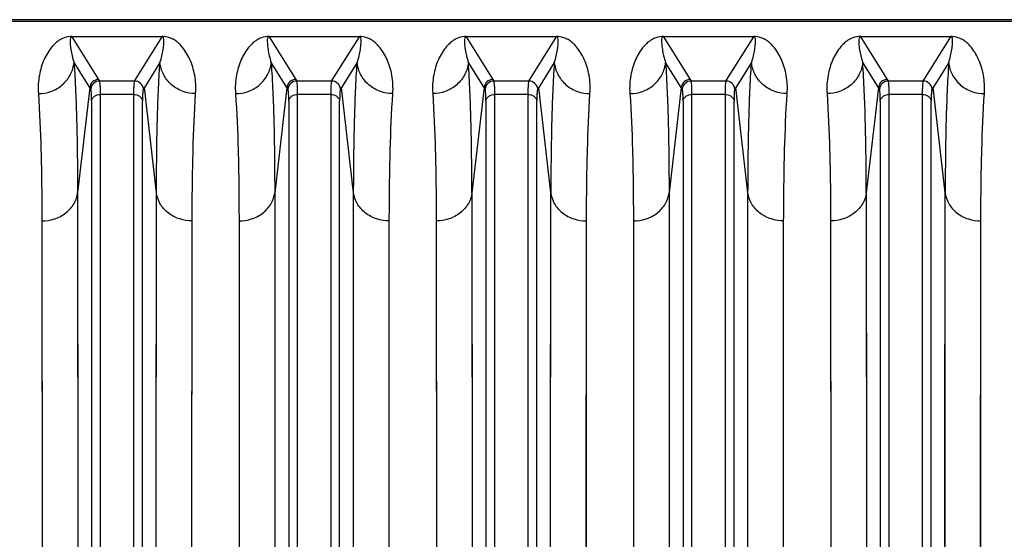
# Model space of a CAD drawing. Extents: x -1529 to 1181, y 8 to 1701.
# Tile 49 of 74: x -664 to -555, y 1605 to 1663. Entities that reach past the tile are written whole.
import ezdxf

# ---------------------------------------------------------------- set-up
doc = ezdxf.new("R2010")
doc.units = 0
doc.header["$LTSCALE"] = 65.395
doc.layers.get('0').update_dxf_attribs({"linetype": 'CONTINUOUS'})

msp = doc.modelspace()

# ---------------------------------------------------------------- linework, layer by layer
at = {"color": 6, "linetype": 'CONTINUOUS'}
msp.add_line((-702.17, 1662.99), (-414.57, 1662.99), dxfattribs=at)
at = {"color": 9, "linetype": 'CONTINUOUS'}
for p, q in [((-414.57, 1662.78), (-702.17, 1662.78)), ((-658.61, 1661.08), (-655.63, 1656.32)), ((-651.52, 1656.32), (-648.53, 1661.08)), ((-636.61, 1661.08), (-633.63, 1656.32)), ((-629.52, 1656.32), (-626.53, 1661.08)), ((-614.61, 1661.08), (-611.63, 1656.32)), ((-607.52, 1656.32), (-604.53, 1661.08)), ((-592.61, 1661.08), (-589.63, 1656.32)), ((-585.52, 1656.32), (-582.53, 1661.08)), ((-570.61, 1661.08), (-567.63, 1656.32)), ((-563.52, 1656.32), (-560.53, 1661.08)), ((-656.62, 1655.41), (-658.37, 1658.19)), ((-648.78, 1658.19), (-650.52, 1655.41)), ((-634.62, 1655.41), (-636.37, 1658.19)), ((-626.78, 1658.19), (-628.52, 1655.41)), ((-612.62, 1655.41), (-614.37, 1658.19)), ((-604.78, 1658.19), (-606.52, 1655.41)), ((-590.62, 1655.41), (-592.37, 1658.19)), ((-582.78, 1658.19), (-584.52, 1655.41)), ((-568.62, 1655.41), (-570.37, 1658.19)), ((-560.78, 1658.19), (-562.52, 1655.41)), ((-655.63, 1656.32), (-655.52, 1656.14)), ((-651.63, 1656.14), (-655.52, 1656.14)), ((-651.63, 1656.14), (-651.52, 1656.32)), ((-633.63, 1656.32), (-633.52, 1656.14)), ((-629.63, 1656.14), (-633.52, 1656.14)), ((-629.63, 1656.14), (-629.52, 1656.32)), ((-611.63, 1656.32), (-611.52, 1656.14)), ((-607.63, 1656.14), (-611.52, 1656.14)), ((-607.63, 1656.14), (-607.52, 1656.32)), ((-589.63, 1656.32), (-589.52, 1656.14)), ((-585.63, 1656.14), (-589.52, 1656.14)), ((-585.63, 1656.14), (-585.52, 1656.32)), ((-567.63, 1656.32), (-567.52, 1656.14)), ((-563.63, 1656.14), (-567.52, 1656.14)), ((-563.63, 1656.14), (-563.52, 1656.32)), ((-656.62, 1655.41), (-657.98, 1643.66)), ((-655.42, 1554.48), (-655.42, 1654.65)), ((-651.73, 1654.65), (-655.42, 1654.65)), ((-651.73, 1654.65), (-651.73, 1554.48)), ((-649.17, 1643.66), (-650.52, 1655.41)), ((-634.62, 1655.41), (-635.98, 1643.66)), ((-633.42, 1554.48), (-633.42, 1654.65)), ((-629.73, 1654.65), (-633.42, 1654.65)), ((-629.73, 1654.65), (-629.73, 1554.48)), ((-627.17, 1643.66), (-628.52, 1655.41)), ((-612.62, 1655.41), (-613.98, 1643.66)), ((-611.42, 1554.48), (-611.42, 1654.65)), ((-607.73, 1654.65), (-611.42, 1654.65)), ((-607.73, 1654.65), (-607.73, 1554.48)), ((-605.17, 1643.66), (-606.52, 1655.41)), ((-590.62, 1655.41), (-591.98, 1643.66)), ((-589.42, 1554.48), (-589.42, 1654.65)), ((-585.73, 1654.65), (-589.42, 1654.65)), ((-585.73, 1654.65), (-585.73, 1554.48)), ((-583.17, 1643.66), (-584.52, 1655.41)), ((-568.62, 1655.41), (-569.98, 1643.66)), ((-567.42, 1554.48), (-567.42, 1654.65)), ((-563.73, 1654.65), (-567.42, 1654.65)), ((-563.73, 1654.65), (-563.73, 1554.48)), ((-561.17, 1643.66), (-562.52, 1655.41)), ((-656.41, 1653.89), (-656.41, 1554.19)), ((-650.73, 1554.19), (-650.73, 1653.89)), ((-634.41, 1653.89), (-634.41, 1554.19)), ((-628.73, 1554.19), (-628.73, 1653.89)), ((-612.41, 1653.89), (-612.41, 1554.19)), ((-606.73, 1554.19), (-606.73, 1653.89)), ((-590.41, 1653.89), (-590.41, 1554.19)), ((-584.73, 1554.19), (-584.73, 1653.89)), ((-568.41, 1653.89), (-568.41, 1554.19)), ((-562.73, 1554.19), (-562.73, 1653.89)), ((-657.98, 1643.66), (-657.97, 1633.91)), ((-657.98, 1643.66), (-657.93, 1548.12)), ((-649.21, 1548.12), (-649.17, 1643.66)), ((-649.18, 1633.9), (-649.17, 1643.66)), ((-635.98, 1643.66), (-635.97, 1633.91)), ((-635.98, 1643.66), (-635.93, 1548.12)), ((-627.21, 1548.12), (-627.17, 1643.66)), ((-627.18, 1633.9), (-627.17, 1643.66)), ((-613.98, 1643.66), (-613.97, 1633.91)), ((-613.98, 1643.66), (-613.93, 1548.12)), ((-605.21, 1548.12), (-605.17, 1643.66)), ((-605.18, 1633.9), (-605.17, 1643.66)), ((-591.98, 1643.66), (-591.97, 1633.91)), ((-591.98, 1643.66), (-591.93, 1548.12)), ((-583.21, 1548.12), (-583.17, 1643.66)), ((-583.18, 1633.9), (-583.17, 1643.66)), ((-569.98, 1643.66), (-569.93, 1548.12)), ((-561.21, 1548.12), (-561.17, 1643.66)), ((-561.18, 1633.9), (-561.17, 1643.66)), ((-569.97, 1636.49), (-569.96, 1619.58)), ((-657.97, 1633.91), (-657.96, 1619.58)), ((-649.19, 1619.58), (-649.18, 1633.9)), ((-635.97, 1633.91), (-635.96, 1619.58)), ((-627.19, 1619.58), (-627.18, 1633.9)), ((-613.97, 1633.91), (-613.96, 1619.58)), ((-605.19, 1619.58), (-605.18, 1633.9)), ((-591.97, 1633.91), (-591.96, 1619.58)), ((-583.19, 1619.58), (-583.18, 1633.9)), ((-561.19, 1619.58), (-561.18, 1633.9)), ((-657.96, 1619.58), (-657.95, 1599.59)), ((-649.2, 1595.99), (-649.19, 1619.58)), ((-635.96, 1619.58), (-635.95, 1599.59)), ((-627.2, 1595.99), (-627.19, 1619.58)), ((-613.96, 1619.58), (-613.95, 1599.59)), ((-605.2, 1595.99), (-605.19, 1619.58)), ((-591.96, 1619.58), (-591.95, 1599.59)), ((-583.2, 1595.99), (-583.19, 1619.58)), ((-569.96, 1619.58), (-569.95, 1599.59)), ((-561.2, 1595.99), (-561.19, 1619.58))]:
    msp.add_line(p, q, dxfattribs=at)
at = {"color": 2, "linetype": 'CONTINUOUS'}
for p, q in [((-658.61, 1661.08), (-658.61, 1661.11)), ((-648.53, 1661.08), (-658.61, 1661.08)), ((-648.53, 1661.11), (-648.53, 1661.08)), ((-636.61, 1661.08), (-636.61, 1661.11)), ((-626.53, 1661.08), (-636.61, 1661.08)), ((-626.53, 1661.11), (-626.53, 1661.08)), ((-614.61, 1661.08), (-614.61, 1661.11)), ((-604.53, 1661.08), (-614.61, 1661.08)), ((-604.53, 1661.11), (-604.53, 1661.08)), ((-592.61, 1661.08), (-592.61, 1661.11)), ((-582.53, 1661.08), (-592.61, 1661.08)), ((-582.53, 1661.11), (-582.53, 1661.08)), ((-570.61, 1661.08), (-570.61, 1661.11)), ((-560.53, 1661.08), (-570.61, 1661.08)), ((-560.53, 1661.11), (-560.53, 1661.08)), ((-661.96, 1640.53), (-661.95, 1628.35)), ((-661.96, 1640.53), (-661.91, 1546.97)), ((-645.23, 1546.97), (-645.19, 1640.53)), ((-639.96, 1640.53), (-639.95, 1628.35)), ((-639.96, 1640.53), (-639.91, 1546.97)), ((-623.23, 1546.97), (-623.19, 1640.53)), ((-617.96, 1640.53), (-617.95, 1628.35)), ((-617.96, 1640.53), (-617.91, 1546.97)), ((-601.23, 1546.97), (-601.19, 1640.53)), ((-595.96, 1640.53), (-595.95, 1628.35)), ((-595.96, 1640.53), (-595.91, 1546.97)), ((-579.23, 1546.97), (-579.19, 1640.53)), ((-573.96, 1640.53), (-573.95, 1628.35)), ((-573.96, 1640.53), (-573.91, 1546.97)), ((-557.23, 1546.97), (-557.19, 1640.53)), ((-661.95, 1628.35), (-661.94, 1616.95)), ((-645.21, 1613.89), (-645.2, 1628.35)), ((-639.95, 1628.35), (-639.94, 1616.95)), ((-623.21, 1613.89), (-623.2, 1628.35)), ((-617.95, 1628.35), (-617.94, 1616.95)), ((-601.21, 1613.89), (-601.2, 1628.35)), ((-595.95, 1628.35), (-595.94, 1616.95)), ((-579.21, 1613.89), (-579.2, 1628.35)), ((-573.95, 1628.35), (-573.94, 1616.95)), ((-557.21, 1613.89), (-557.2, 1628.35)), ((-661.94, 1616.95), (-661.93, 1597.38)), ((-639.94, 1616.95), (-639.93, 1597.38)), ((-617.94, 1616.95), (-617.93, 1597.38)), ((-595.94, 1616.95), (-595.93, 1597.38)), ((-573.94, 1616.95), (-573.93, 1597.38)), ((-645.22, 1590.26), (-645.21, 1613.89)), ((-623.22, 1590.26), (-623.21, 1613.89)), ((-601.22, 1590.26), (-601.21, 1613.89)), ((-579.22, 1590.26), (-579.21, 1613.89)), ((-557.22, 1590.26), (-557.21, 1613.89))]:
    msp.add_line(p, q, dxfattribs=at)
at = {"color": 9, "linetype": 'CONTINUOUS'}
msp.add_lwpolyline([(-569.98, 1643.66), (-569.97, 1641.37), (-569.97, 1638.98), (-569.97, 1636.49)], dxfattribs=at)
at = {"color": 2, "linetype": 'CONTINUOUS'}
for points in [[(-645.2, 1628.35), (-645.19, 1638.29), (-645.19, 1640.53)], [(-623.2, 1628.35), (-623.19, 1638.29), (-623.19, 1640.53)], [(-601.2, 1628.35), (-601.19, 1638.29), (-601.19, 1640.53)], [(-579.2, 1628.35), (-579.19, 1638.29), (-579.19, 1640.53)], [(-557.2, 1628.35), (-557.19, 1638.29), (-557.19, 1640.53)]]:
    msp.add_lwpolyline(points, dxfattribs=at)
for centre, radius, start, end in [((-658.62, 1658.61), 2.5, 91.9782, 94.2312), ((-658.61, 1658.33), 2.79, 90.0566, 91.9337), ((-636.62, 1658.61), 2.5, 91.9782, 94.2312), ((-636.61, 1658.33), 2.79, 90.0566, 91.9337), ((-614.61, 1658.54), 2.57, 92.1616, 94.2943), ((-614.62, 1658.63), 2.48, 89.9376, 92.1997), ((-592.62, 1658.61), 2.5, 91.9782, 94.2312), ((-592.61, 1658.33), 2.79, 90.0566, 91.9337), ((-570.61, 1658.54), 2.57, 92.1616, 94.2943), ((-570.62, 1658.63), 2.48, 89.9376, 92.1997)]:
    msp.add_arc(centre, radius, start, end, dxfattribs=at)
at = {"color": 6, "linetype": 'CONTINUOUS'}
for centre in [(-655.62, 1655.32), (-633.62, 1655.32), (-611.62, 1655.32), (-589.62, 1655.32), (-567.62, 1655.32)]:
    msp.add_arc(centre, 1, 90.167, 174.8093, dxfattribs=at)
at = {"color": 9, "linetype": 'CONTINUOUS'}
for centre, radius, start, end in [((-655.51, 1655.14), 1, 90.1787, 174.8411), ((-651.63, 1655.14), 1, 5.1589, 89.8213), ((-633.51, 1655.14), 1, 90.1787, 174.8411), ((-629.63, 1655.14), 1, 5.1589, 89.8213), ((-611.51, 1655.14), 1, 90.1787, 174.8411), ((-607.63, 1655.14), 1, 5.1589, 89.8213), ((-589.51, 1655.14), 1, 90.1787, 174.8411), ((-585.63, 1655.14), 1, 5.1589, 89.8213), ((-567.51, 1655.14), 1, 90.1787, 174.8411), ((-563.63, 1655.14), 1, 5.1589, 89.8213), ((-622.15, 1677.09), 40.73, 212.166, 212.4582), ((-684.99, 1677.09), 40.72, 327.5417, 327.834), ((-600.15, 1677.09), 40.73, 212.166, 212.4582), ((-662.99, 1677.09), 40.72, 327.5417, 327.834), ((-578.15, 1677.09), 40.73, 212.166, 212.4582), ((-640.99, 1677.09), 40.72, 327.5417, 327.834), ((-556.15, 1677.09), 40.73, 212.166, 212.4582), ((-618.99, 1677.09), 40.72, 327.5417, 327.834), ((-534.15, 1677.09), 40.73, 212.166, 212.4582), ((-596.99, 1677.09), 40.72, 327.5417, 327.834)]:
    msp.add_arc(centre, radius, start, end, dxfattribs=at)
at = {"color": 2, "linetype": 'CONTINUOUS'}
for points, knots in [([(-658.8, 1661.11), (-659.1, 1661.08), (-659.58, 1660.96), (-660.12, 1660.63), (-660.49, 1660.32), (-660.9, 1659.9), (-661.32, 1659.31), (-661.73, 1658.53), (-662.04, 1657.69), (-662.26, 1656.76), (-662.38, 1655.77), (-662.38, 1655.08), (-662.35, 1654.73)], [0, 0, 0, 0, 0.11258, 0.180381, 0.238923, 0.294069, 0.401522, 0.510235, 0.622937, 0.741225, 0.866425, 1, 1, 1, 1]), ([(-648.38, 1661.11), (-648.39, 1661.11), (-648.44, 1661.11), (-648.49, 1661.11), (-648.53, 1661.11)], [0, 0, 0, 0, 0.241687, 1, 1, 1, 1]), ([(-644.8, 1654.73), (-644.77, 1655.08), (-644.77, 1655.77), (-644.88, 1656.77), (-645.1, 1657.69), (-645.42, 1658.54), (-645.82, 1659.31), (-646.25, 1659.9), (-646.66, 1660.33), (-647.03, 1660.63), (-647.59, 1660.97), (-648.07, 1661.09), (-648.38, 1661.11)], [0, 0, 0, 0, 0.133152, 0.257943, 0.375838, 0.488165, 0.596519, 0.703644, 0.758654, 0.817112, 0.885022, 1, 1, 1, 1]), ([(-636.8, 1661.11), (-637.1, 1661.08), (-637.58, 1660.96), (-638.12, 1660.63), (-638.49, 1660.32), (-638.9, 1659.9), (-639.32, 1659.31), (-639.73, 1658.53), (-640.04, 1657.69), (-640.26, 1656.76), (-640.38, 1655.77), (-640.38, 1655.08), (-640.35, 1654.73)], [0, 0, 0, 0, 0.11258, 0.180381, 0.238923, 0.294069, 0.401522, 0.510235, 0.622937, 0.741225, 0.866425, 1, 1, 1, 1]), ([(-626.38, 1661.11), (-626.39, 1661.11), (-626.44, 1661.11), (-626.49, 1661.11), (-626.53, 1661.11)], [0, 0, 0, 0, 0.241687, 1, 1, 1, 1]), ([(-622.8, 1654.73), (-622.77, 1655.08), (-622.77, 1655.77), (-622.88, 1656.77), (-623.1, 1657.69), (-623.42, 1658.54), (-623.82, 1659.31), (-624.25, 1659.9), (-624.66, 1660.33), (-625.03, 1660.63), (-625.59, 1660.97), (-626.07, 1661.09), (-626.38, 1661.11)], [0, 0, 0, 0, 0.133152, 0.257943, 0.375838, 0.488165, 0.596519, 0.703644, 0.758654, 0.817112, 0.885022, 1, 1, 1, 1]), ([(-614.81, 1661.11), (-615.1, 1661.08), (-615.58, 1660.96), (-616.12, 1660.63), (-616.49, 1660.32), (-616.9, 1659.89), (-617.32, 1659.31), (-617.73, 1658.53), (-618.04, 1657.69), (-618.26, 1656.76), (-618.38, 1655.77), (-618.38, 1655.08), (-618.35, 1654.73)], [0, 0, 0, 0, 0.11231, 0.180099, 0.23865, 0.293812, 0.401302, 0.510055, 0.6228, 0.741132, 0.866377, 1, 1, 1, 1]), ([(-600.8, 1654.73), (-600.77, 1655.08), (-600.77, 1655.77), (-600.88, 1656.77), (-601.1, 1657.69), (-601.42, 1658.54), (-601.82, 1659.32), (-602.25, 1659.9), (-602.66, 1660.33), (-603.03, 1660.64), (-603.59, 1660.97), (-604.08, 1661.09), (-604.38, 1661.11)], [0, 0, 0, 0, 0.133069, 0.257782, 0.375602, 0.487855, 0.596141, 0.703203, 0.758186, 0.816628, 0.88456, 1, 1, 1, 1]), ([(-592.8, 1661.11), (-593.1, 1661.08), (-593.58, 1660.96), (-594.12, 1660.63), (-594.49, 1660.32), (-594.9, 1659.9), (-595.32, 1659.31), (-595.73, 1658.53), (-596.04, 1657.69), (-596.26, 1656.76), (-596.38, 1655.77), (-596.38, 1655.08), (-596.35, 1654.73)], [0, 0, 0, 0, 0.11258, 0.180381, 0.238923, 0.294069, 0.401522, 0.510235, 0.622937, 0.741225, 0.866425, 1, 1, 1, 1]), ([(-582.38, 1661.11), (-582.39, 1661.11), (-582.44, 1661.11), (-582.49, 1661.11), (-582.53, 1661.11)], [0, 0, 0, 0, 0.241687, 1, 1, 1, 1]), ([(-578.8, 1654.73), (-578.77, 1655.08), (-578.77, 1655.77), (-578.88, 1656.77), (-579.1, 1657.69), (-579.42, 1658.54), (-579.82, 1659.31), (-580.25, 1659.9), (-580.66, 1660.33), (-581.03, 1660.63), (-581.59, 1660.97), (-582.07, 1661.09), (-582.38, 1661.11)], [0, 0, 0, 0, 0.133152, 0.257943, 0.375838, 0.488165, 0.596519, 0.703644, 0.758654, 0.817112, 0.885022, 1, 1, 1, 1]), ([(-570.81, 1661.11), (-571.1, 1661.08), (-571.58, 1660.96), (-572.12, 1660.63), (-572.49, 1660.32), (-572.9, 1659.89), (-573.32, 1659.31), (-573.73, 1658.53), (-574.04, 1657.69), (-574.26, 1656.76), (-574.38, 1655.77), (-574.38, 1655.08), (-574.35, 1654.73)], [0, 0, 0, 0, 0.11231, 0.180099, 0.23865, 0.293812, 0.401302, 0.510055, 0.6228, 0.741132, 0.866377, 1, 1, 1, 1]), ([(-556.8, 1654.73), (-556.77, 1655.08), (-556.77, 1655.77), (-556.88, 1656.77), (-557.1, 1657.69), (-557.42, 1658.54), (-557.82, 1659.32), (-558.25, 1659.9), (-558.66, 1660.33), (-559.03, 1660.64), (-559.59, 1660.97), (-560.08, 1661.09), (-560.38, 1661.11)], [0, 0, 0, 0, 0.133069, 0.257782, 0.375602, 0.487855, 0.596141, 0.703203, 0.758186, 0.816628, 0.88456, 1, 1, 1, 1]), ([(-662.35, 1654.73), (-662.2, 1652.64), (-662.01, 1647.91), (-661.96, 1643.17), (-661.96, 1640.53)], [0, 0, 0, 0, 0.441297, 1, 1, 1, 1]), ([(-645.19, 1640.53), (-645.18, 1643.17), (-645.13, 1647.91), (-644.94, 1652.64), (-644.8, 1654.73)], [0, 0, 0, 0, 0.558704, 1, 1, 1, 1]), ([(-640.35, 1654.73), (-640.2, 1652.64), (-640.01, 1647.91), (-639.96, 1643.17), (-639.96, 1640.53)], [0, 0, 0, 0, 0.441297, 1, 1, 1, 1]), ([(-623.19, 1640.53), (-623.18, 1643.17), (-623.13, 1647.91), (-622.94, 1652.64), (-622.8, 1654.73)], [0, 0, 0, 0, 0.558704, 1, 1, 1, 1]), ([(-618.35, 1654.73), (-618.2, 1652.64), (-618.01, 1647.91), (-617.96, 1643.17), (-617.96, 1640.53)], [0, 0, 0, 0, 0.441296, 1, 1, 1, 1]), ([(-601.19, 1640.53), (-601.18, 1643.17), (-601.13, 1647.91), (-600.94, 1652.64), (-600.8, 1654.73)], [0, 0, 0, 0, 0.558703, 1, 1, 1, 1]), ([(-596.35, 1654.73), (-596.2, 1652.64), (-596.01, 1647.91), (-595.96, 1643.17), (-595.96, 1640.53)], [0, 0, 0, 0, 0.441297, 1, 1, 1, 1]), ([(-579.19, 1640.53), (-579.18, 1643.17), (-579.13, 1647.91), (-578.94, 1652.64), (-578.8, 1654.73)], [0, 0, 0, 0, 0.558704, 1, 1, 1, 1]), ([(-574.35, 1654.73), (-574.2, 1652.64), (-574.01, 1647.91), (-573.96, 1643.17), (-573.96, 1640.53)], [0, 0, 0, 0, 0.441296, 1, 1, 1, 1]), ([(-557.19, 1640.53), (-557.18, 1643.17), (-557.13, 1647.91), (-556.94, 1652.64), (-556.8, 1654.73)], [0, 0, 0, 0, 0.558703, 1, 1, 1, 1])]:
    msp.add_open_spline(points, degree=3, knots=knots, dxfattribs=at)
at = {"color": 9, "linetype": 'CONTINUOUS'}
for points, knots in [([(-658.61, 1661.08), (-658.64, 1661.08), (-658.7, 1661.07), (-658.75, 1661), (-658.77, 1660.95), (-658.78, 1660.92)], [0, 0, 0, 0, 0.370051, 0.59998, 1, 1, 1, 1]), ([(-648.37, 1660.92), (-648.37, 1660.95), (-648.39, 1661), (-648.45, 1661.07), (-648.5, 1661.08), (-648.53, 1661.08)], [0, 0, 0, 0, 0.399578, 0.629634, 1, 1, 1, 1]), ([(-636.61, 1661.08), (-636.64, 1661.08), (-636.7, 1661.07), (-636.75, 1661), (-636.77, 1660.95), (-636.78, 1660.92)], [0, 0, 0, 0, 0.370051, 0.59998, 1, 1, 1, 1]), ([(-626.37, 1660.92), (-626.37, 1660.95), (-626.39, 1661), (-626.45, 1661.07), (-626.5, 1661.08), (-626.53, 1661.08)], [0, 0, 0, 0, 0.399578, 0.629634, 1, 1, 1, 1]), ([(-614.61, 1661.08), (-614.64, 1661.08), (-614.7, 1661.07), (-614.75, 1661), (-614.77, 1660.95), (-614.78, 1660.92)], [0, 0, 0, 0, 0.369938, 0.599795, 1, 1, 1, 1]), ([(-604.37, 1660.92), (-604.37, 1660.95), (-604.39, 1661), (-604.45, 1661.07), (-604.5, 1661.08), (-604.53, 1661.08)], [0, 0, 0, 0, 0.399592, 0.629645, 1, 1, 1, 1]), ([(-592.61, 1661.08), (-592.64, 1661.08), (-592.7, 1661.07), (-592.75, 1661), (-592.77, 1660.95), (-592.78, 1660.92)], [0, 0, 0, 0, 0.370051, 0.59998, 1, 1, 1, 1]), ([(-582.37, 1660.92), (-582.37, 1660.95), (-582.39, 1661), (-582.45, 1661.07), (-582.5, 1661.08), (-582.53, 1661.08)], [0, 0, 0, 0, 0.399578, 0.629634, 1, 1, 1, 1]), ([(-570.61, 1661.08), (-570.64, 1661.08), (-570.7, 1661.07), (-570.75, 1661), (-570.77, 1660.95), (-570.78, 1660.92)], [0, 0, 0, 0, 0.369938, 0.599795, 1, 1, 1, 1]), ([(-560.37, 1660.92), (-560.37, 1660.95), (-560.39, 1661), (-560.45, 1661.07), (-560.5, 1661.08), (-560.53, 1661.08)], [0, 0, 0, 0, 0.399592, 0.629645, 1, 1, 1, 1]), ([(-658.78, 1660.92), (-658.8, 1660.82), (-658.82, 1660.62), (-658.8, 1660.31), (-658.77, 1659.99), (-658.71, 1659.53), (-658.59, 1658.93), (-658.45, 1658.44), (-658.37, 1658.19)], [0, 0, 0, 0, 0.106041, 0.216977, 0.333314, 0.455099, 0.715453, 1, 1, 1, 1]), ([(-648.78, 1658.19), (-648.69, 1658.44), (-648.56, 1658.93), (-648.44, 1659.53), (-648.37, 1659.99), (-648.34, 1660.31), (-648.33, 1660.62), (-648.34, 1660.82), (-648.37, 1660.92)], [0, 0, 0, 0, 0.284571, 0.54493, 0.666711, 0.783041, 0.893965, 1, 1, 1, 1]), ([(-636.78, 1660.92), (-636.8, 1660.82), (-636.82, 1660.62), (-636.8, 1660.31), (-636.77, 1659.99), (-636.71, 1659.53), (-636.59, 1658.93), (-636.45, 1658.44), (-636.37, 1658.19)], [0, 0, 0, 0, 0.106041, 0.216977, 0.333314, 0.455099, 0.715453, 1, 1, 1, 1]), ([(-626.78, 1658.19), (-626.69, 1658.44), (-626.56, 1658.93), (-626.44, 1659.53), (-626.37, 1659.99), (-626.34, 1660.31), (-626.33, 1660.62), (-626.34, 1660.82), (-626.37, 1660.92)], [0, 0, 0, 0, 0.284571, 0.54493, 0.666711, 0.783041, 0.893965, 1, 1, 1, 1]), ([(-614.78, 1660.92), (-614.8, 1660.82), (-614.82, 1660.62), (-614.8, 1660.31), (-614.77, 1659.99), (-614.71, 1659.53), (-614.59, 1658.93), (-614.45, 1658.44), (-614.37, 1658.19)], [0, 0, 0, 0, 0.106044, 0.216986, 0.333327, 0.455112, 0.715464, 1, 1, 1, 1]), ([(-604.78, 1658.19), (-604.69, 1658.44), (-604.56, 1658.93), (-604.44, 1659.53), (-604.37, 1659.99), (-604.34, 1660.31), (-604.33, 1660.62), (-604.34, 1660.82), (-604.37, 1660.92)], [0, 0, 0, 0, 0.284569, 0.544929, 0.66671, 0.78304, 0.893965, 1, 1, 1, 1]), ([(-592.78, 1660.92), (-592.8, 1660.82), (-592.82, 1660.62), (-592.8, 1660.31), (-592.77, 1659.99), (-592.71, 1659.53), (-592.59, 1658.93), (-592.45, 1658.44), (-592.37, 1658.19)], [0, 0, 0, 0, 0.106041, 0.216977, 0.333314, 0.455099, 0.715453, 1, 1, 1, 1]), ([(-582.78, 1658.19), (-582.69, 1658.44), (-582.56, 1658.93), (-582.44, 1659.53), (-582.37, 1659.99), (-582.34, 1660.31), (-582.33, 1660.62), (-582.34, 1660.82), (-582.37, 1660.92)], [0, 0, 0, 0, 0.284571, 0.54493, 0.666711, 0.783041, 0.893965, 1, 1, 1, 1]), ([(-570.78, 1660.92), (-570.8, 1660.82), (-570.82, 1660.62), (-570.8, 1660.31), (-570.77, 1659.99), (-570.71, 1659.53), (-570.59, 1658.93), (-570.45, 1658.44), (-570.37, 1658.19)], [0, 0, 0, 0, 0.106044, 0.216986, 0.333327, 0.455112, 0.715464, 1, 1, 1, 1]), ([(-560.78, 1658.19), (-560.69, 1658.44), (-560.56, 1658.93), (-560.44, 1659.53), (-560.37, 1659.99), (-560.34, 1660.31), (-560.33, 1660.62), (-560.34, 1660.82), (-560.37, 1660.92)], [0, 0, 0, 0, 0.284569, 0.544929, 0.66671, 0.78304, 0.893965, 1, 1, 1, 1]), ([(-662.35, 1654.73), (-661.87, 1654.73), (-660.89, 1654.9), (-659.6, 1655.66), (-658.69, 1656.82), (-658.41, 1657.74), (-658.37, 1658.19)], [0, 0, 0, 0, 0.246824, 0.508403, 0.764882, 1, 1, 1, 1]), ([(-658.37, 1658.19), (-658.22, 1656.06), (-658.03, 1651.21), (-657.98, 1646.37), (-657.98, 1643.66)], [0, 0, 0, 0, 0.441225, 1, 1, 1, 1]), ([(-649.17, 1643.66), (-649.16, 1646.37), (-649.12, 1651.21), (-648.92, 1656.06), (-648.78, 1658.19)], [0, 0, 0, 0, 0.558775, 1, 1, 1, 1]), ([(-644.8, 1654.73), (-645.27, 1654.73), (-646.25, 1654.9), (-647.54, 1655.65), (-648.46, 1656.81), (-648.73, 1657.74), (-648.78, 1658.19)], [0, 0, 0, 0, 0.246145, 0.50748, 0.764227, 1, 1, 1, 1]), ([(-640.35, 1654.73), (-639.87, 1654.73), (-638.89, 1654.9), (-637.6, 1655.66), (-636.69, 1656.82), (-636.41, 1657.74), (-636.37, 1658.19)], [0, 0, 0, 0, 0.246824, 0.508403, 0.764882, 1, 1, 1, 1]), ([(-636.37, 1658.19), (-636.22, 1656.06), (-636.03, 1651.21), (-635.98, 1646.37), (-635.98, 1643.66)], [0, 0, 0, 0, 0.441225, 1, 1, 1, 1]), ([(-627.17, 1643.66), (-627.16, 1646.37), (-627.12, 1651.21), (-626.92, 1656.06), (-626.78, 1658.19)], [0, 0, 0, 0, 0.558775, 1, 1, 1, 1]), ([(-622.8, 1654.73), (-623.27, 1654.73), (-624.25, 1654.9), (-625.54, 1655.65), (-626.46, 1656.81), (-626.73, 1657.74), (-626.78, 1658.19)], [0, 0, 0, 0, 0.246145, 0.50748, 0.764227, 1, 1, 1, 1]), ([(-614.37, 1658.19), (-614.41, 1657.74), (-614.69, 1656.81), (-615.61, 1655.65), (-616.9, 1654.9), (-617.88, 1654.73), (-618.35, 1654.73)], [0, 0, 0, 0, 0.235773, 0.49252, 0.753855, 1, 1, 1, 1]), ([(-613.98, 1643.66), (-613.98, 1646.37), (-614.03, 1651.21), (-614.22, 1656.06), (-614.37, 1658.19)], [0, 0, 0, 0, 0.558775, 1, 1, 1, 1]), ([(-604.78, 1658.19), (-604.92, 1656.06), (-605.12, 1651.21), (-605.16, 1646.37), (-605.17, 1643.66)], [0, 0, 0, 0, 0.441225, 1, 1, 1, 1]), ([(-604.78, 1658.19), (-604.73, 1657.74), (-604.46, 1656.81), (-603.54, 1655.65), (-602.25, 1654.9), (-601.27, 1654.73), (-600.8, 1654.73)], [0, 0, 0, 0, 0.235773, 0.49252, 0.753855, 1, 1, 1, 1]), ([(-596.35, 1654.73), (-595.87, 1654.73), (-594.89, 1654.9), (-593.6, 1655.66), (-592.69, 1656.82), (-592.41, 1657.74), (-592.37, 1658.19)], [0, 0, 0, 0, 0.246824, 0.508403, 0.764882, 1, 1, 1, 1]), ([(-592.37, 1658.19), (-592.22, 1656.06), (-592.03, 1651.21), (-591.98, 1646.37), (-591.98, 1643.66)], [0, 0, 0, 0, 0.441225, 1, 1, 1, 1]), ([(-583.17, 1643.66), (-583.16, 1646.37), (-583.12, 1651.21), (-582.92, 1656.06), (-582.78, 1658.19)], [0, 0, 0, 0, 0.558775, 1, 1, 1, 1]), ([(-578.8, 1654.73), (-579.27, 1654.73), (-580.25, 1654.9), (-581.54, 1655.65), (-582.46, 1656.81), (-582.73, 1657.74), (-582.78, 1658.19)], [0, 0, 0, 0, 0.246145, 0.50748, 0.764227, 1, 1, 1, 1]), ([(-570.37, 1658.19), (-570.41, 1657.74), (-570.69, 1656.81), (-571.61, 1655.65), (-572.9, 1654.9), (-573.88, 1654.73), (-574.35, 1654.73)], [0, 0, 0, 0, 0.235773, 0.49252, 0.753855, 1, 1, 1, 1]), ([(-569.98, 1643.66), (-569.98, 1646.37), (-570.03, 1651.21), (-570.22, 1656.06), (-570.37, 1658.19)], [0, 0, 0, 0, 0.558775, 1, 1, 1, 1]), ([(-560.78, 1658.19), (-560.92, 1656.06), (-561.12, 1651.21), (-561.16, 1646.37), (-561.17, 1643.66)], [0, 0, 0, 0, 0.441225, 1, 1, 1, 1]), ([(-560.78, 1658.19), (-560.73, 1657.74), (-560.46, 1656.81), (-559.54, 1655.65), (-558.25, 1654.9), (-557.27, 1654.73), (-556.8, 1654.73)], [0, 0, 0, 0, 0.235773, 0.49252, 0.753855, 1, 1, 1, 1]), ([(-655.42, 1654.65), (-655.42, 1654.85), (-655.42, 1655.19), (-655.44, 1655.63), (-655.46, 1655.92), (-655.49, 1656.07), (-655.51, 1656.13), (-655.52, 1656.14)], [0, 0, 0, 0, 0.387578, 0.685464, 0.889825, 0.956482, 1, 1, 1, 1]), ([(-651.63, 1656.14), (-651.64, 1656.13), (-651.65, 1656.07), (-651.68, 1655.92), (-651.71, 1655.63), (-651.72, 1655.19), (-651.73, 1654.85), (-651.73, 1654.65)], [0, 0, 0, 0, 0.043518, 0.110174, 0.314535, 0.612422, 1, 1, 1, 1]), ([(-633.42, 1654.65), (-633.42, 1654.85), (-633.42, 1655.19), (-633.44, 1655.63), (-633.46, 1655.92), (-633.49, 1656.07), (-633.51, 1656.13), (-633.52, 1656.14)], [0, 0, 0, 0, 0.387578, 0.685464, 0.889825, 0.956482, 1, 1, 1, 1]), ([(-629.63, 1656.14), (-629.64, 1656.13), (-629.65, 1656.07), (-629.68, 1655.92), (-629.71, 1655.63), (-629.72, 1655.19), (-629.73, 1654.85), (-629.73, 1654.65)], [0, 0, 0, 0, 0.043518, 0.110174, 0.314535, 0.612422, 1, 1, 1, 1]), ([(-611.42, 1654.65), (-611.42, 1654.85), (-611.42, 1655.19), (-611.44, 1655.63), (-611.46, 1655.92), (-611.49, 1656.07), (-611.51, 1656.13), (-611.52, 1656.14)], [0, 0, 0, 0, 0.387578, 0.685464, 0.889825, 0.956482, 1, 1, 1, 1]), ([(-607.63, 1656.14), (-607.64, 1656.13), (-607.65, 1656.07), (-607.68, 1655.92), (-607.71, 1655.63), (-607.72, 1655.19), (-607.73, 1654.85), (-607.73, 1654.65)], [0, 0, 0, 0, 0.043518, 0.110174, 0.314535, 0.612422, 1, 1, 1, 1]), ([(-589.42, 1654.65), (-589.42, 1654.85), (-589.42, 1655.19), (-589.44, 1655.63), (-589.46, 1655.92), (-589.49, 1656.07), (-589.51, 1656.13), (-589.52, 1656.14)], [0, 0, 0, 0, 0.387578, 0.685464, 0.889825, 0.956482, 1, 1, 1, 1]), ([(-585.63, 1656.14), (-585.64, 1656.13), (-585.65, 1656.07), (-585.68, 1655.92), (-585.71, 1655.63), (-585.72, 1655.19), (-585.73, 1654.85), (-585.73, 1654.65)], [0, 0, 0, 0, 0.043518, 0.110174, 0.314535, 0.612422, 1, 1, 1, 1]), ([(-567.42, 1654.65), (-567.42, 1654.85), (-567.42, 1655.19), (-567.44, 1655.63), (-567.46, 1655.92), (-567.49, 1656.07), (-567.51, 1656.13), (-567.52, 1656.14)], [0, 0, 0, 0, 0.387578, 0.685464, 0.889825, 0.956482, 1, 1, 1, 1]), ([(-563.63, 1656.14), (-563.64, 1656.13), (-563.65, 1656.07), (-563.68, 1655.92), (-563.71, 1655.63), (-563.72, 1655.19), (-563.73, 1654.85), (-563.73, 1654.65)], [0, 0, 0, 0, 0.043518, 0.110174, 0.314535, 0.612422, 1, 1, 1, 1]), ([(-656.41, 1653.89), (-656.41, 1654.06), (-656.41, 1654.37), (-656.43, 1654.77), (-656.45, 1655.03), (-656.48, 1655.17), (-656.5, 1655.22), (-656.51, 1655.23)], [0, 0, 0, 0, 0.386944, 0.684606, 0.888917, 0.955846, 1, 1, 1, 1]), ([(-656.41, 1653.89), (-656.4, 1653.99), (-656.33, 1654.2), (-656.02, 1654.54), (-655.65, 1654.65), (-655.42, 1654.65)], [0, 0, 0, 0, 0.224277, 0.477563, 1, 1, 1, 1]), ([(-651.73, 1654.65), (-651.49, 1654.65), (-651.13, 1654.54), (-650.82, 1654.2), (-650.74, 1653.99), (-650.73, 1653.89)], [0, 0, 0, 0, 0.522437, 0.775723, 1, 1, 1, 1]), ([(-650.63, 1655.23), (-650.64, 1655.22), (-650.66, 1655.17), (-650.69, 1655.03), (-650.71, 1654.77), (-650.73, 1654.37), (-650.73, 1654.06), (-650.73, 1653.89)], [0, 0, 0, 0, 0.044176, 0.111126, 0.315459, 0.6131, 1, 1, 1, 1]), ([(-634.41, 1653.89), (-634.41, 1654.06), (-634.41, 1654.37), (-634.43, 1654.77), (-634.45, 1655.03), (-634.48, 1655.17), (-634.5, 1655.22), (-634.51, 1655.23)], [0, 0, 0, 0, 0.386944, 0.684606, 0.888917, 0.955846, 1, 1, 1, 1]), ([(-634.41, 1653.89), (-634.4, 1653.99), (-634.33, 1654.2), (-634.02, 1654.54), (-633.65, 1654.65), (-633.42, 1654.65)], [0, 0, 0, 0, 0.224277, 0.477563, 1, 1, 1, 1]), ([(-629.73, 1654.65), (-629.49, 1654.65), (-629.13, 1654.54), (-628.82, 1654.2), (-628.74, 1653.99), (-628.73, 1653.89)], [0, 0, 0, 0, 0.522437, 0.775723, 1, 1, 1, 1]), ([(-628.63, 1655.23), (-628.64, 1655.22), (-628.66, 1655.17), (-628.69, 1655.03), (-628.71, 1654.77), (-628.73, 1654.37), (-628.73, 1654.06), (-628.73, 1653.89)], [0, 0, 0, 0, 0.044176, 0.111126, 0.315459, 0.6131, 1, 1, 1, 1]), ([(-612.41, 1653.89), (-612.41, 1654.06), (-612.41, 1654.37), (-612.43, 1654.77), (-612.45, 1655.03), (-612.48, 1655.17), (-612.5, 1655.22), (-612.51, 1655.23)], [0, 0, 0, 0, 0.386944, 0.684606, 0.888917, 0.955846, 1, 1, 1, 1]), ([(-612.41, 1653.89), (-612.4, 1653.99), (-612.33, 1654.2), (-612.02, 1654.54), (-611.65, 1654.65), (-611.42, 1654.65)], [0, 0, 0, 0, 0.224277, 0.477563, 1, 1, 1, 1]), ([(-607.73, 1654.65), (-607.49, 1654.65), (-607.13, 1654.54), (-606.82, 1654.2), (-606.74, 1653.99), (-606.73, 1653.89)], [0, 0, 0, 0, 0.522437, 0.775723, 1, 1, 1, 1]), ([(-606.63, 1655.23), (-606.64, 1655.22), (-606.66, 1655.17), (-606.69, 1655.03), (-606.71, 1654.77), (-606.73, 1654.37), (-606.73, 1654.06), (-606.73, 1653.89)], [0, 0, 0, 0, 0.044176, 0.111126, 0.315459, 0.6131, 1, 1, 1, 1]), ([(-590.41, 1653.89), (-590.41, 1654.06), (-590.41, 1654.37), (-590.43, 1654.77), (-590.45, 1655.03), (-590.48, 1655.17), (-590.5, 1655.22), (-590.51, 1655.23)], [0, 0, 0, 0, 0.386944, 0.684606, 0.888917, 0.955846, 1, 1, 1, 1]), ([(-590.41, 1653.89), (-590.4, 1653.99), (-590.33, 1654.2), (-590.02, 1654.54), (-589.65, 1654.65), (-589.42, 1654.65)], [0, 0, 0, 0, 0.224277, 0.477563, 1, 1, 1, 1]), ([(-585.73, 1654.65), (-585.49, 1654.65), (-585.13, 1654.54), (-584.82, 1654.2), (-584.74, 1653.99), (-584.73, 1653.89)], [0, 0, 0, 0, 0.522437, 0.775723, 1, 1, 1, 1]), ([(-584.63, 1655.23), (-584.64, 1655.22), (-584.66, 1655.17), (-584.69, 1655.03), (-584.71, 1654.77), (-584.73, 1654.37), (-584.73, 1654.06), (-584.73, 1653.89)], [0, 0, 0, 0, 0.044176, 0.111126, 0.315459, 0.6131, 1, 1, 1, 1]), ([(-568.41, 1653.89), (-568.41, 1654.06), (-568.41, 1654.37), (-568.43, 1654.77), (-568.45, 1655.03), (-568.48, 1655.17), (-568.5, 1655.22), (-568.51, 1655.23)], [0, 0, 0, 0, 0.386944, 0.684606, 0.888917, 0.955846, 1, 1, 1, 1]), ([(-568.41, 1653.89), (-568.4, 1653.99), (-568.33, 1654.2), (-568.02, 1654.54), (-567.65, 1654.65), (-567.42, 1654.65)], [0, 0, 0, 0, 0.224277, 0.477563, 1, 1, 1, 1]), ([(-563.73, 1654.65), (-563.49, 1654.65), (-563.13, 1654.54), (-562.82, 1654.2), (-562.74, 1653.99), (-562.73, 1653.89)], [0, 0, 0, 0, 0.522437, 0.775723, 1, 1, 1, 1]), ([(-562.63, 1655.23), (-562.64, 1655.22), (-562.66, 1655.17), (-562.69, 1655.03), (-562.71, 1654.77), (-562.73, 1654.37), (-562.73, 1654.06), (-562.73, 1653.89)], [0, 0, 0, 0, 0.044176, 0.111126, 0.315459, 0.6131, 1, 1, 1, 1]), ([(-661.96, 1640.53), (-661.49, 1640.53), (-660.52, 1640.68), (-659.24, 1641.34), (-658.31, 1642.39), (-658.02, 1643.25), (-657.98, 1643.66)], [0, 0, 0, 0, 0.255668, 0.521552, 0.774239, 1, 1, 1, 1]), ([(-645.19, 1640.53), (-645.66, 1640.53), (-646.62, 1640.68), (-647.91, 1641.34), (-648.83, 1642.39), (-649.12, 1643.25), (-649.17, 1643.66)], [0, 0, 0, 0, 0.255753, 0.521664, 0.774316, 1, 1, 1, 1]), ([(-639.96, 1640.53), (-639.49, 1640.53), (-638.52, 1640.68), (-637.24, 1641.34), (-636.31, 1642.39), (-636.02, 1643.25), (-635.98, 1643.66)], [0, 0, 0, 0, 0.255668, 0.521552, 0.774239, 1, 1, 1, 1]), ([(-623.19, 1640.53), (-623.66, 1640.53), (-624.62, 1640.68), (-625.91, 1641.34), (-626.83, 1642.39), (-627.12, 1643.25), (-627.17, 1643.66)], [0, 0, 0, 0, 0.255753, 0.521664, 0.774316, 1, 1, 1, 1]), ([(-613.98, 1643.66), (-614.02, 1643.25), (-614.31, 1642.39), (-615.24, 1641.34), (-616.52, 1640.68), (-617.49, 1640.53), (-617.96, 1640.53)], [0, 0, 0, 0, 0.225684, 0.478336, 0.744247, 1, 1, 1, 1]), ([(-605.17, 1643.66), (-605.12, 1643.25), (-604.83, 1642.39), (-603.91, 1641.34), (-602.62, 1640.68), (-601.66, 1640.53), (-601.19, 1640.53)], [0, 0, 0, 0, 0.225761, 0.478448, 0.744332, 1, 1, 1, 1]), ([(-595.96, 1640.53), (-595.49, 1640.53), (-594.52, 1640.68), (-593.24, 1641.34), (-592.31, 1642.39), (-592.02, 1643.25), (-591.98, 1643.66)], [0, 0, 0, 0, 0.255668, 0.521552, 0.774239, 1, 1, 1, 1]), ([(-579.19, 1640.53), (-579.66, 1640.53), (-580.62, 1640.68), (-581.91, 1641.34), (-582.83, 1642.39), (-583.12, 1643.25), (-583.17, 1643.66)], [0, 0, 0, 0, 0.255753, 0.521664, 0.774316, 1, 1, 1, 1]), ([(-569.98, 1643.66), (-570.02, 1643.25), (-570.31, 1642.39), (-571.24, 1641.34), (-572.52, 1640.68), (-573.49, 1640.53), (-573.96, 1640.53)], [0, 0, 0, 0, 0.225684, 0.478336, 0.744247, 1, 1, 1, 1]), ([(-561.17, 1643.66), (-561.12, 1643.25), (-560.83, 1642.39), (-559.91, 1641.34), (-558.62, 1640.68), (-557.66, 1640.53), (-557.19, 1640.53)], [0, 0, 0, 0, 0.225761, 0.478448, 0.744332, 1, 1, 1, 1])]:
    msp.add_open_spline(points, degree=3, knots=knots, dxfattribs=at)
at = {"color": 2, "linetype": 'CONTINUOUS'}
for points in [[(-604.38, 1661.11), (-604.43, 1661.11), (-604.48, 1661.11), (-604.53, 1661.11)], [(-560.38, 1661.11), (-560.43, 1661.11), (-560.48, 1661.11), (-560.53, 1661.11)]]:
    msp.add_open_spline(points, degree=3, dxfattribs=at)

doc.saveas('drawing.dxf')
